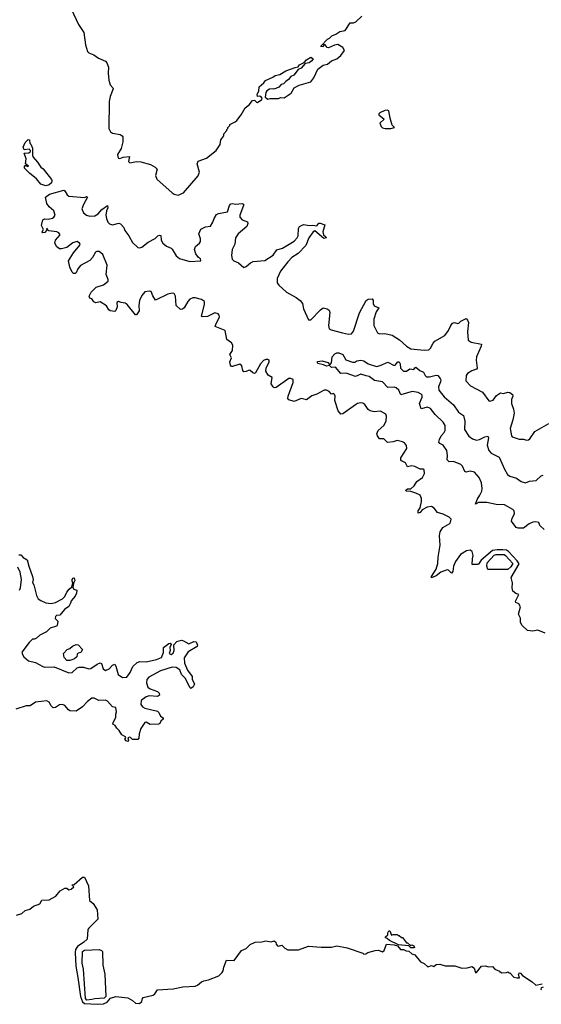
# Model space of a CAD drawing. Extents: x 2240384 to 2404287, y 351326 to 526670.
# Tile 232 of 256: x 2336613 to 2341617, y 480469 to 489920. Entities that reach past the tile are written whole.
import ezdxf

# ---------------------------------------------------------------- set-up
doc = ezdxf.new("R2010")
doc.units = 0

msp = doc.modelspace()

# ---------------------------------------------------------------- linework, layer by layer
at = {"layer": '0CON20XD'}
for points in [[(2337107.5, 490025), (2337178.1, 489875), (2337227.4, 489797.4), (2337245, 489680), (2337263.9, 489613.9), (2337275, 489602.5), (2337325, 489582.5), (2337369.3, 489549.3), (2337435, 489522.5), (2337450, 489505), (2337463.6, 489463.6), (2337461.2, 489405), (2337468.8, 489338.8), (2337481.2, 489295), (2337506.1, 489266.1), (2337508.8, 489255), (2337481.2, 489181.2)], [(2337481.2, 489181.2), (2337471.2, 489135), (2337466.7, 488875), (2337485, 488842.5), (2337505, 488830), (2337576.4, 488816.4), (2337596.4, 488806.4), (2337602.5, 488795), (2337603, 488747), (2337586.4, 488683.6), (2337552.5, 488625), (2337553.9, 488603.9), (2337561.7, 488591.7), (2337575, 488586.7), (2337605, 488600), (2337665, 488606.7), (2337657, 488557), (2337670, 488545), (2337735, 488558.8), (2337775.9, 488555.9), (2337868.7, 488528.7), (2337914.1, 488504.1), (2337933.3, 488485), (2337914.4, 488425), (2337929.3, 488389.3), (2338075, 488257.9), (2338095.8, 488245), (2338134.7, 488234.7), (2338185, 488259.2), (2338325, 488419.4), (2338336.9, 488455), (2338316.2, 488535), (2338325, 488562.5), (2338405, 488590), (2338497.5, 488665), (2338537, 488723), (2338543, 488767), (2338570, 488805), (2338570, 488825), (2338600, 488855), (2338600, 488865), (2338610, 488875), (2338610, 488885), (2338630, 488905), (2338630, 488915), (2338680.7, 488939.3), (2338695, 488952.5), (2338736.7, 489005), (2338777.5, 489075), (2338815, 489102.5), (2338845, 489142.5), (2338866.2, 489146.2), (2338885, 489126.7), (2338895, 489124), (2338937.5, 489155), (2338940, 489165), (2338925, 489181.2), (2338915, 489186.7), (2338893.6, 489183.6), (2338890, 489205), (2338906.7, 489235), (2338912, 489275), (2338956.6, 489313.4), (2338972.4, 489337.6), (2339042.7, 489367.3), (2339065, 489384.2), (2339110, 489395), (2339165, 489427.5), (2339255, 489462), (2339283.6, 489466.4), (2339297.5, 489485), (2339342.5, 489507.5), (2339364.1, 489535.9), (2339405, 489560), (2339430, 489545), (2339416.4, 489523.6), (2339390, 489505), (2339351.7, 489498.3), (2339312.5, 489455), (2339285, 489442.5), (2339241.7, 489388.3), (2339215, 489373.3), (2339193.3, 489345), (2339166.7, 489325), (2339145, 489303.3), (2339121.7, 489298.3), (2339099.5, 489270.5), (2339055, 489252.5), (2339045, 489256.7), (2339008.3, 489251.7), (2338983.6, 489236.4), (2338975, 489220), (2338968.8, 489175), (2338995, 489157.5), (2339016.4, 489163.6), (2339095, 489164.2), (2339115, 489173.3), (2339151.7, 489168.3), (2339217.5, 489215), (2339245, 489266.7), (2339295, 489292.5), (2339405, 489322.5), (2339435, 489362.5), (2339474, 489446), (2339525, 489483.3), (2339565, 489493.3), (2339605.8, 489524.2), (2339656.7, 489545), (2339693.3, 489575), (2339730, 489625), (2339713, 489653), (2339665, 489681.2), (2339634, 489676), (2339575, 489650), (2339562.5, 489652.5), (2339545, 489680), (2339531.7, 489678.3), (2339525, 489660), (2339503.3, 489663.3), (2339505, 489670), (2339565, 489732.5), (2339585, 489742.5), (2339607.5, 489765), (2339645, 489780), (2339685, 489806), (2339735, 489817.5), (2339785, 489890), (2339815, 489890), (2339839.5, 489900.5), (2339896.7, 489955)], [(2340175, 488874.6), (2340207.5, 488885), (2340185.8, 488905.8), (2340165.8, 488975), (2340154.3, 489044.3), (2340139.7, 489049.7), (2340115, 489046.7), (2340067.5, 489025), (2340057.5, 489015), (2340060, 489005), (2340110, 488965), (2340067.5, 488925), (2340082.5, 488895), (2340095, 488883.3), (2340120, 488875), (2340175, 488874.6)], [(2336865, 488325.6), (2336815, 488342.5), (2336775, 488390.6), (2336706, 488445), (2336660, 488495), (2336658.3, 488511.7), (2336665, 488520), (2336675, 488520), (2336685, 488510), (2336696.7, 488515), (2336670, 488535), (2336674, 488585), (2336655, 488640), (2336699.5, 488640.5), (2336717.5, 488655), (2336717.5, 488665), (2336705, 488677.5), (2336655, 488670), (2336647.5, 488695), (2336665, 488740), (2336695, 488770), (2336707, 488767), (2336710, 488735), (2336720, 488725), (2336736, 488685), (2336736, 488616), (2336741.7, 488601.7), (2336785, 488551.2), (2336814.5, 488504.5), (2336838.5, 488488.5), (2336917.5, 488385), (2336922, 488375), (2336918, 488355), (2336895, 488334.6), (2336865, 488325.6)], [(2337285, 487608), (2337195, 487560.8), (2337171.4, 487528.6), (2337155, 487490), (2337145, 487483.8), (2337130, 487485), (2337117.5, 487497.5), (2337093.3, 487545), (2337081.2, 487605), (2337127.7, 487682.3), (2337190.8, 487755), (2337194.2, 487765), (2337187.5, 487775), (2337165, 487790), (2337151.1, 487788.9), (2337123.4, 487776.6), (2337065.5, 487734.5), (2337015, 487720.8), (2336995, 487721.2), (2336969.7, 487739.7), (2336950.8, 487775), (2336958.1, 487801.9), (2337000, 487855), (2336987.5, 487875), (2336970, 487885), (2336893.3, 487893.3), (2336881.7, 487901.7), (2336875, 487917.5), (2336870, 487895), (2336855, 487877.5), (2336835, 487873.8), (2336827.5, 487885), (2336840, 487905), (2336823.8, 487945), (2336835, 488000), (2336855, 488008), (2336885.7, 488004.3), (2336927.5, 488015), (2336941.2, 488025), (2336952, 488045), (2336940.6, 488085), (2336894.7, 488124.7), (2336874.5, 488155), (2336861.4, 488215), (2336898.8, 488245), (2337035, 488282.9), (2337045, 488278), (2337067.6, 488237.6), (2337085, 488225.5), (2337235, 488213.3), (2337255, 488221.2), (2337263.3, 488215), (2337224.4, 488145), (2337210, 488105), (2337226.4, 488066.4), (2337255, 488042.5), (2337285, 488034), (2337335, 488037.5), (2337364.6, 488055.4), (2337402.6, 488097.4), (2337455, 488137.5), (2337458.6, 488115), (2337445.6, 488085), (2337440.5, 488045), (2337445, 488012.5), (2337460, 487975), (2337475, 487960.8), (2337505, 487951.9), (2337565, 487965.8), (2337581.2, 487961.2), (2337610.8, 487925), (2337622.5, 487895), (2337660, 487845), (2337695, 487780.8), (2337745, 487732.7), (2337765, 487728.8), (2337785, 487736.5), (2337845, 487785.6), (2337912, 487818), (2337938.8, 487845), (2337955, 487852), (2337967.1, 487847.1), (2337971.4, 487805), (2337987.5, 487775), (2338021.2, 487745), (2338065, 487728), (2338076.6, 487716.6), (2338114.6, 487654.6), (2338147.4, 487627.4), (2338245, 487600), (2338350, 487605), (2338347.5, 487625), (2338328.3, 487638.3), (2338303.3, 487673.3), (2338288.6, 487715), (2338298.6, 487741.4), (2338338.8, 487775), (2338348.3, 487791.7), (2338349.2, 487815), (2338332, 487865), (2338351.2, 487908.8), (2338395, 487931.2), (2338445, 487937.5), (2338466.2, 487975), (2338477.5, 488012.5), (2338500.7, 488049.3), (2338521.7, 488058.3), (2338606.1, 488073.9), (2338626.7, 488135), (2338639.3, 488150.7), (2338655, 488156.7), (2338685, 488150), (2338746.1, 488156.1), (2338758.8, 488148.8), (2338758.8, 488135), (2338726.2, 488045), (2338724.2, 488024.2), (2338747.7, 487997.7), (2338799.3, 487979.3), (2338803, 487963), (2338793.8, 487935), (2338708.8, 487865), (2338682.5, 487825), (2338675.8, 487765.8), (2338653.1, 487715), (2338645.6, 487655), (2338652.5, 487622.5), (2338668.8, 487605), (2338711.2, 487585), (2338765, 487542), (2338785, 487550), (2338826, 487585), (2338851.7, 487598.3), (2338965, 487606.9), (2339045, 487659.2), (2339080.2, 487709.8), (2339135, 487725.7), (2339245.4, 487794.6), (2339274.4, 487825.6), (2339284.2, 487845), (2339288.8, 487915), (2339296.7, 487933.3), (2339335, 487952.5), (2339395, 487943.8), (2339425, 487948.8), (2339465, 487940), (2339483.6, 487966.4), (2339495, 487967.5), (2339541.7, 487951.7), (2339521.2, 487885), (2339526.2, 487855), (2339550, 487835), (2339552.5, 487825), (2339530.5, 487820.5), (2339445, 487892.5), (2339430, 487885), (2339385.6, 487824.4), (2339357.4, 487752.6), (2339285.8, 487675), (2339225, 487635.5), (2339185.6, 487595), (2339114.4, 487505), (2339081.9, 487435), (2339081.9, 487395), (2339100.2, 487370.2), (2339173.2, 487303.2), (2339265, 487254.3), (2339304.2, 487225), (2339325.7, 487195), (2339337.1, 487145), (2339385, 487040), (2339405, 487037.5), (2339497.5, 487135), (2339525, 487153.3), (2339563.9, 487143.9), (2339581.2, 487131.2), (2339587.9, 487107.9), (2339576.6, 486983.4), (2339583.1, 486953.1), (2339601.7, 486941.7), (2339708.8, 486915), (2339767.9, 486902.1), (2339795, 486904.1), (2339815, 486929.4), (2339874.7, 487105.3), (2339936.7, 487225), (2339955, 487238), (2339995, 487240), (2340003.3, 487225), (2340003.8, 487195), (2340012.7, 487172.7), (2340057.5, 487155), (2340033.2, 487116.8), (2340011.4, 487045), (2340011.4, 486985), (2340045, 486913.3), (2340065, 486903.8), (2340115, 486908), (2340185, 486891.4), (2340255.5, 486845.5), (2340325, 486786), (2340365, 486761.2), (2340495, 486746), (2340538.3, 486751.7), (2340555, 486767.5), (2340578.8, 486815), (2340595, 486833.8), (2340693.2, 486886.8), (2340727.5, 486935), (2340748.1, 486985), (2340765, 487005.8), (2340785, 487014.2), (2340815, 487004), (2340825, 487006.7), (2340844.3, 487025.7), (2340895, 487051.2), (2340910, 487035), (2340918.3, 487011.7), (2340909.4, 486925), (2340915, 486843.3), (2340945, 486822.9), (2341042.5, 486805), (2341041.9, 486785), (2340994.5, 486685), (2340991.7, 486651.7), (2341002.5, 486575), (2340994.4, 486565.6), (2340949.7, 486550.3), (2340910, 486525), (2340896.7, 486505), (2340893, 486453), (2340937.5, 486405), (2341054.5, 486344.5), (2341115, 486262.5), (2341125, 486257.5), (2341155, 486267.5), (2341189.1, 486310.9), (2341225, 486338.8), (2341255, 486332.5), (2341296.1, 486343.9), (2341315, 486340), (2341341.3, 486321.3), (2341345.6, 486305), (2341332.7, 486275), (2341330.4, 486235), (2341352.1, 486182.1), (2341356.2, 486143.8), (2341345, 486077.5), (2341318.8, 485995), (2341330, 485925), (2341337.5, 485915), (2341405, 485893.8), (2341445, 485892.5), (2341475, 485883.8), (2341495, 485886.2), (2341508, 485895), (2341554.4, 485965.6), (2341691.2, 486045)], [(2341655, 484030), (2341585, 484060), (2341535, 484050), (2341485, 484057.5), (2341433.3, 484105), (2341416.7, 484135), (2341417.5, 484175), (2341400, 484215), (2341417.5, 484285), (2341403, 484313), (2341373.9, 484323.9), (2341369.3, 484339.3), (2341401.7, 484401.7), (2341371.7, 484411.7), (2341343.3, 484435), (2341337.5, 484465), (2341341.2, 484515), (2341328.8, 484565), (2341404.6, 484695), (2341386.9, 484726.9), (2341301.8, 484815), (2341285, 484826.3), (2341249.3, 484830.7), (2341195, 484832.2), (2341149.2, 484825), (2341039.1, 484730.9), (2341015, 484692.5), (2341005, 484690), (2340955, 484690), (2340958, 484745), (2340963.8, 484775), (2340953.3, 484815), (2340935, 484828.8), (2340898.3, 484821.7), (2340843.4, 484786.6), (2340795, 484718.8), (2340774.2, 484675), (2340767.1, 484622.9), (2340755, 484607.5), (2340727.3, 484637.3), (2340715, 484638.8), (2340655, 484618.1), (2340608.1, 484581.9), (2340563, 484563), (2340564.6, 484575.4), (2340608.1, 484645), (2340625, 484700), (2340628.3, 484761.7), (2340646, 484875), (2340639.2, 484965), (2340647.1, 485005), (2340673.8, 485045), (2340738.8, 485085), (2340746.2, 485095), (2340751.2, 485125), (2340735, 485143.8), (2340675, 485174.3), (2340620.3, 485190.3), (2340589.8, 485229.8), (2340565, 485245.7), (2340520.9, 485239.1), (2340474.3, 485215.7), (2340455, 485189.2), (2340435, 485182.5), (2340435.8, 485205), (2340454, 485235), (2340468.1, 485295), (2340467.5, 485325), (2340454, 485355), (2340415, 485375.7), (2340365, 485390.8), (2340320, 485395), (2340317.5, 485405), (2340335, 485416.2), (2340365, 485418), (2340396.2, 485443.8), (2340421.7, 485488.3), (2340478.8, 485525), (2340496.2, 485565), (2340495, 485597.5), (2340485, 485606.2), (2340455, 485606.7), (2340405, 485630), (2340375, 485636.2), (2340335, 485627.5), (2340313.3, 485665), (2340275, 485686.2), (2340269.2, 485695), (2340271.2, 485715), (2340328.8, 485805), (2340323.9, 485833.9), (2340305, 485856.7), (2340285, 485868.8), (2340235, 485881.4), (2340195, 485868.6), (2340142.1, 485862.1), (2340105.6, 485895.6), (2340065, 485896.7), (2340046.4, 485926.4), (2340040, 485945), (2340051.2, 485975), (2340106.2, 486025), (2340128.8, 486065), (2340133, 486113), (2340125, 486132.5), (2340075, 486161.2), (2340015, 486157.1), (2339975.7, 486165.7), (2339957.3, 486177.3), (2339923.3, 486225), (2339905, 486238), (2339885, 486242), (2339855, 486235.8), (2339835, 486224), (2339712.5, 486135), (2339695, 486134.3), (2339666.9, 486165), (2339638, 486265), (2339638.8, 486305), (2339633, 486323), (2339625, 486330), (2339605, 486326.7), (2339580.6, 486350.6), (2339555, 486364.5), (2339535, 486362.5), (2339465, 486325.4), (2339415, 486308.9), (2339365, 486271.8), (2339315, 486284.4), (2339245, 486253.8), (2339195, 486271.2), (2339186, 486285), (2339188.6, 486305), (2339236.4, 486436.4), (2339236.1, 486466.1), (2339215, 486476.7), (2339195, 486474), (2339075, 486390.5), (2339055, 486387.5), (2339045, 486394.5), (2339026.7, 486425), (2339035.9, 486485.9), (2338998, 486508), (2338973.8, 486545), (2338978.8, 486575), (2339006.7, 486635), (2339005, 486650), (2338995, 486657.5), (2338975, 486658.8), (2338952.1, 486647.9), (2338922, 486615), (2338875, 486530), (2338865, 486523.3), (2338848.6, 486528.6), (2338825, 486552), (2338815, 486554), (2338785, 486541.2), (2338765, 486540), (2338755, 486552.5), (2338745.6, 486595.6), (2338725, 486614.2), (2338655, 486590.6), (2338645, 486591.2), (2338635, 486603.3), (2338629.2, 486635), (2338646.2, 486675), (2338628, 486705), (2338655, 486743.8), (2338659.2, 486795), (2338646.5, 486816.5), (2338600.6, 486850.6), (2338585, 486937.5), (2338490, 486975), (2338496.9, 487005), (2338528.6, 487065), (2338526, 487085), (2338517, 487097), (2338485, 487105.8), (2338415, 487070.6), (2338365, 487066.2), (2338358, 487075), (2338386.7, 487185), (2338385.8, 487215), (2338357.5, 487235), (2338295, 487250.8), (2338275, 487250.8), (2338245, 487235.8), (2338225, 487213.8), (2338190, 487155), (2338175, 487141.4), (2338155, 487137.5), (2338114.2, 487175), (2338107.1, 487265), (2338095, 487290), (2338075, 487296), (2338034.5, 487285.5), (2337915, 487227.5), (2337889.3, 487269.3), (2337875, 487310), (2337855, 487313.3), (2337815, 487306), (2337785, 487273.8), (2337763.1, 487225), (2337756.9, 487175), (2337758.9, 487125), (2337735, 487086.2), (2337725, 487086.7), (2337645, 487185.7), (2337625, 487198), (2337585, 487204), (2337560, 487215), (2337545.8, 487205), (2337548, 487165), (2337535, 487127.5), (2337525, 487117.5), (2337480, 487125), (2337467.5, 487135), (2337445, 487172.5), (2337385, 487212.5), (2337345, 487203.3), (2337325, 487210), (2337305, 487240), (2337287, 487247), (2337280, 487265), (2337298, 487305), (2337347.7, 487352.3), (2337416.7, 487375), (2337460.7, 487409.3), (2337463.3, 487425), (2337442.9, 487475), (2337452, 487565), (2337410, 487665), (2337375, 487693.1), (2337354.4, 487695.6), (2337341.1, 487688.9), (2337312.1, 487637.9), (2337285, 487608)], [(2341646.2, 485025), (2341603.3, 485065), (2341592.5, 485092.5), (2341565, 485100), (2341535, 485095.5), (2341500.1, 485079.9), (2341445, 485039.2), (2341395, 485038), (2341377.5, 485045), (2341330.8, 485105), (2341336.7, 485135), (2341360, 485175), (2341355.8, 485205), (2341345, 485217.1), (2341265, 485262.2), (2341185, 485267.7), (2341095.5, 485284.5), (2341015.6, 485284.4), (2340985, 485270), (2341000.9, 485315), (2341028.7, 485355), (2341046.2, 485395), (2341049.8, 485419.8), (2341042.7, 485475), (2341022.7, 485525), (2340975, 485575.6), (2340935, 485587.1), (2340895, 485578), (2340883.5, 485583.5), (2340860, 485635), (2340845, 485650.8), (2340775, 485679.4), (2340735, 485676), (2340714.3, 485694.3), (2340716.5, 485735), (2340710, 485785), (2340675, 485834.3), (2340642.6, 485852.6), (2340634.4, 485865), (2340639.1, 485890.9), (2340655.8, 485925), (2340685, 485956.7), (2340695, 485977.5), (2340694.3, 486025), (2340675, 486056.9), (2340599.8, 486129.8), (2340555, 486187.5), (2340525, 486200.8), (2340464.4, 486184.4), (2340449.5, 486235), (2340472.9, 486295), (2340474, 486315), (2340466, 486325), (2340435, 486340.5), (2340378.7, 486351.3), (2340269.2, 486319.2), (2340249.2, 486365), (2340225, 486385.8), (2340205, 486392.5), (2340145, 486388.8), (2340095, 486444.2), (2340015.5, 486455.5), (2339965, 486494.3), (2339938.6, 486501.4), (2339885, 486515.8), (2339835, 486493.8), (2339745, 486525.8), (2339695, 486523.3), (2339643.3, 486583.3), (2339605, 486580.8), (2339585, 486600), (2339555, 486593.3), (2339527.3, 486607.3), (2339475, 486618.8), (2339468.8, 486625), (2339471.7, 486638.3), (2339515, 486644.2), (2339568, 486628), (2339585, 486610), (2339595, 486612.5), (2339603, 486627), (2339612.5, 486685), (2339635, 486713.3), (2339655, 486723.3), (2339675, 486721.2), (2339712.5, 486705), (2339741.2, 486655), (2339805, 486632.5), (2339827.5, 486632.5), (2339846.1, 486643.9), (2339885, 486651.2), (2339915, 486644), (2339955, 486617.5), (2340035, 486591.1), (2340071.1, 486598.9), (2340145, 486633.3), (2340205, 486601.2), (2340215, 486603.8), (2340241.9, 486635), (2340255, 486636.4), (2340264.7, 486615), (2340266.2, 486575), (2340295, 486544.7), (2340325, 486544.6), (2340355, 486567.8), (2340395, 486561.2), (2340405, 486578), (2340415, 486582.9), (2340451.3, 486551.3), (2340485.7, 486535), (2340502.8, 486502.8), (2340515, 486492.5), (2340545, 486490.6), (2340608.3, 486508.3), (2340623.8, 486503.8), (2340646.7, 486475), (2340653.6, 486463.6), (2340650.6, 486445), (2340630, 486395), (2340635, 486363.8), (2340685, 486300), (2340775, 486224.4), (2340821.9, 486151.9), (2340870, 486120), (2340885.3, 486065), (2340880, 485985), (2340922.6, 485922.6), (2340956.2, 485895), (2340995, 485884.5), (2341025, 485888.8), (2341075, 485916.7), (2341105, 485921.2), (2341110, 485905), (2341097.5, 485835), (2341114.4, 485785), (2341135, 485760), (2341211.8, 485721.8), (2341262.7, 485605), (2341292.9, 485555), (2341315, 485537.1), (2341378.6, 485518.6), (2341425, 485486), (2341465, 485473.8), (2341505, 485490), (2341567.5, 485495), (2341615, 485541.2), (2341636.1, 485546.1)], [(2336603.8, 484783.8), (2336625, 484782.5), (2336646.1, 484756.1), (2336686.2, 484735), (2336700, 484675), (2336737.3, 484575), (2336741.1, 484545), (2336736, 484516), (2336749.4, 484495), (2336772.7, 484392.7), (2336790.5, 484360.5), (2336815, 484343.8), (2336865, 484322), (2336915, 484316), (2336955, 484324.3), (2337025, 484362), (2337046.6, 484383.4), (2337065, 484423.8), (2337088.8, 484455), (2337112.5, 484475), (2337122.5, 484515), (2337115, 484530), (2337116, 484545), (2337125, 484560), (2337135, 484562.5), (2337141.2, 484535), (2337128.3, 484511.7), (2337127.5, 484485), (2337120, 484475), (2337133.6, 484453.6), (2337160, 484445), (2337157.5, 484415), (2337146.2, 484385), (2337107.3, 484342.7), (2337101.2, 484318.8), (2337085, 484286.2), (2337041.7, 484258.3), (2336996.9, 484203.1), (2336965, 484200), (2336955, 484190), (2336952.3, 484172.3), (2336977.5, 484145), (2336972.5, 484105), (2336965, 484097.5), (2336905, 484077.5), (2336870, 484045), (2336805, 484012.5), (2336775, 483982.5), (2336755, 483973.3), (2336735, 483972.5), (2336705, 483942.5), (2336635, 483850), (2336640, 483825), (2336653.3, 483805), (2336697.5, 483765), (2336765, 483748), (2336835, 483712), (2336855, 483706), (2336945, 483707.1), (2337085, 483650), (2337115, 483654), (2337165, 483696.7), (2337185, 483703.8), (2337225, 483705.8), (2337275, 483690), (2337295, 483691.2), (2337355, 483734.2), (2337385, 483746.2), (2337398.3, 483738.3), (2337415, 483687.5), (2337435, 483673.3), (2337470.5, 483689.5), (2337505, 483723.3), (2337525, 483732.5), (2337536.7, 483715), (2337556.7, 483635), (2337600, 483605), (2337640.7, 483609.3), (2337672.5, 483652.5), (2337699.1, 483710.9), (2337739.7, 483750.3), (2337765, 483758.6), (2337825, 483757.1), (2337925, 483778), (2337975, 483796.7), (2337994, 483845), (2337992.5, 483895), (2338045, 483933.3), (2338056.4, 483936.4), (2338070, 483925), (2338053.6, 483896.4), (2338057.5, 483865), (2338047.5, 483835), (2338065, 483827.5), (2338085, 483837.5), (2338096.1, 483866.1), (2338091.7, 483918.3), (2338119.5, 483950.5), (2338165, 483963.8), (2338185, 483958.8), (2338235, 483930), (2338285, 483950), (2338305, 483947.5), (2338317.5, 483915), (2338315, 483903.3), (2338228.8, 483851.2), (2338192, 483795), (2338195, 483742.5), (2338223.3, 483675), (2338266.7, 483615), (2338267.5, 483585), (2338290, 483545), (2338287.5, 483535), (2338277.5, 483515), (2338255, 483500), (2338245, 483510), (2338204, 483595), (2338164.2, 483635), (2338149.4, 483679.4), (2338115, 483700), (2338075, 483704.2), (2337965, 483669.2), (2337851.7, 483608.3), (2337833.8, 483585), (2337830, 483555), (2337843.9, 483513.9), (2337866.4, 483496.4), (2337935, 483471.2), (2337951.2, 483455), (2337953.3, 483435), (2337935, 483424), (2337855, 483428.8), (2337825, 483420), (2337777.5, 483385), (2337776.4, 483346.4), (2337792.5, 483325), (2337812.3, 483312.3), (2337933.6, 483283.6), (2337948.3, 483268.3), (2337962.5, 483235), (2337988.3, 483218.3), (2337990, 483205), (2337966.7, 483185), (2337956.7, 483163.3), (2337945, 483157.5), (2337865, 483153.8), (2337825, 483177.5), (2337815, 483172.5), (2337776.2, 483115), (2337760, 483065), (2337757, 483023), (2337745, 483010), (2337695, 483010), (2337675, 483030), (2337665, 483032.5), (2337650, 483025), (2337657.5, 483005), (2337655, 482990), (2337635, 482997.5), (2337622.5, 483015), (2337630, 483025), (2337627.5, 483035), (2337593.6, 483053.6), (2337568.3, 483098.3), (2337545, 483120), (2337530, 483145), (2337507.5, 483157.5), (2337508.8, 483175), (2337535, 483220), (2337536, 483254), (2337543.3, 483275), (2337535, 483317.5), (2337505, 483322.5), (2337455, 483377.5), (2337435, 483387.5), (2337373.9, 483383.9), (2337327, 483407), (2337305, 483407.5), (2337264.3, 483375.7), (2337215, 483323.3), (2337155, 483282.5), (2337095, 483285.7), (2337080.8, 483295), (2337047, 483337), (2337025, 483347.5), (2336995, 483344.3), (2336955, 483318), (2336934.2, 483314.2), (2336915, 483332.5), (2336895, 483367.5), (2336875, 483380), (2336765, 483370), (2336715, 483333.3), (2336675, 483332), (2336575, 483302.9)], [(2341295, 484642), (2341105, 484642.5), (2341096, 484675), (2341098, 484705), (2341165, 484780), (2341185, 484785.6), (2341260, 484785), (2341275, 484776), (2341345, 484700), (2341325, 484667.5), (2341295, 484642)], [(2336612.5, 484445), (2336620, 484465), (2336630, 484545), (2336616.9, 484616.9), (2336593.8, 484665)], [(2337095, 483767.5), (2337065, 483770), (2337038.3, 483798.3), (2337032.5, 483835), (2337070, 483875), (2337095, 483882.5), (2337120, 483905), (2337155, 483922.5), (2337175, 483920), (2337217, 483873), (2337200, 483845), (2337175, 483840), (2337165, 483830), (2337160, 483805), (2337140, 483785), (2337105, 483772.5), (2337095, 483767.5)], [(2336583.3, 481325), (2336635, 481341.2), (2336665, 481368.8), (2336709.5, 481380.5), (2336745, 481410), (2336805, 481432.5), (2336825, 481467.5), (2336895, 481472.5), (2336960, 481505), (2337000.7, 481559.3), (2337045, 481582.5), (2337065, 481582.5), (2337085, 481566.7), (2337107.7, 481572.3), (2337132.5, 481595), (2337112.5, 481615), (2337135, 481620), (2337215, 481687.5), (2337235, 481690), (2337272.5, 481605), (2337282.5, 481465), (2337316.4, 481436.4), (2337357.5, 481375), (2337362.5, 481285), (2337275, 481200), (2337267.5, 481185), (2337260, 481095), (2337227.5, 481065), (2337166.7, 481023.3), (2337150, 480995), (2337145.7, 480964.3), (2337150.8, 480835), (2337170.5, 480725), (2337195.6, 480545), (2337215, 480493.8), (2337235, 480475.6), (2337355, 480468.5), (2337416.8, 480473.2), (2337451.9, 480488.1), (2337485, 480527.5), (2337535, 480542.5), (2337651.7, 480531.7), (2337696.1, 480506.1), (2337725, 480480), (2337763, 480477), (2337786.1, 480493.9), (2337790, 480525), (2337797, 480533), (2337895, 480556.7), (2337910.5, 480569.5), (2337935, 480607.5), (2338085, 480617.5), (2338177, 480637), (2338295, 480643.3), (2338318.3, 480651.7), (2338356.4, 480683.6), (2338380, 480695), (2338425, 480702.5), (2338525, 480742.5), (2338556.4, 480773.6), (2338565, 480790), (2338570, 480825), (2338597.5, 480892.5), (2338672, 480888), (2338742.5, 480985), (2338786.1, 481003.9), (2338825, 481042.5), (2338873.6, 481066.4), (2338935, 481066.7), (2338975, 481076.7), (2339025, 481066.7), (2339055, 481076.7), (2339070, 481065), (2339072.5, 481045), (2339085, 481030), (2339095, 481026.7), (2339127, 481037), (2339157, 481007), (2339185, 480990), (2339288.3, 480991.7), (2339385, 481026.7), (2339505, 481017.5), (2339605, 481017.5), (2339655, 481030), (2339755, 481010), (2339905, 480960), (2339915, 480950), (2339935, 480952.5), (2339953, 480967), (2340023.9, 480986.1), (2340055, 480987.5), (2340095, 480973.3), (2340110, 480985), (2340132.5, 481045), (2340205, 481040.6), (2340238.2, 481028.2), (2340265, 480993.3), (2340295, 480993.8), (2340320.8, 480980.8), (2340347, 480977), (2340373.9, 480953.9), (2340405, 480942.5), (2340457, 480877), (2340495, 480860), (2340528.3, 480828.3), (2340565, 480842.5), (2340585, 480832.5), (2340608.3, 480851.7), (2340645, 480853.8), (2340696.4, 480836.4), (2340789.3, 480839.3), (2340855, 480816.2), (2340905, 480818), (2340955, 480830), (2340973.3, 480815), (2340985, 480772.5), (2340995, 480772.5), (2341043.9, 480836.1), (2341077.3, 480837.3), (2341115, 480826.7), (2341150, 480830), (2341170, 480805), (2341217, 480787), (2341235, 480770), (2341285, 480772.5), (2341295, 480780), (2341305, 480770), (2341315, 480770), (2341355, 480730), (2341383.3, 480723.3), (2341408.3, 480721.7), (2341398.8, 480755), (2341403.6, 480766.4), (2341415, 480770), (2341437.5, 480745), (2341530, 480685), (2341565, 480652.5), (2341624.1, 480665.9)], [(2340395, 481010), (2340365, 481010), (2340345, 481030), (2340248.9, 481038.9), (2340159.8, 481079.8), (2340139.3, 481099.3), (2340123.3, 481105), (2340121.2, 481115), (2340146.1, 481133.9), (2340146.2, 481155), (2340155, 481173.3), (2340165, 481172.5), (2340181.7, 481131.7), (2340195, 481140), (2340235, 481140), (2340245, 481130), (2340255, 481130), (2340275, 481110), (2340285, 481110), (2340315, 481070), (2340325, 481060), (2340335, 481060), (2340362.5, 481032.5), (2340375, 481040), (2340395, 481030), (2340400, 481015), (2340395, 481010)], [(2337257.3, 480507.3), (2337244.3, 480525), (2337224.4, 480804.4), (2337213.6, 480865), (2337214.4, 480975), (2337235, 480987.5), (2337375, 480994.2), (2337398.8, 480985), (2337406.9, 480975), (2337411.4, 480845), (2337429.1, 480759.1), (2337440, 480545), (2337425, 480527.5), (2337335, 480520.8), (2337305, 480513.1), (2337257.3, 480507.3)], [(2341636.7, 480633.3), (2341615, 480627.5), (2341612.5, 480615), (2341618.3, 480608.3)]]:
    msp.add_lwpolyline(points, dxfattribs=at)

doc.saveas('drawing.dxf')
